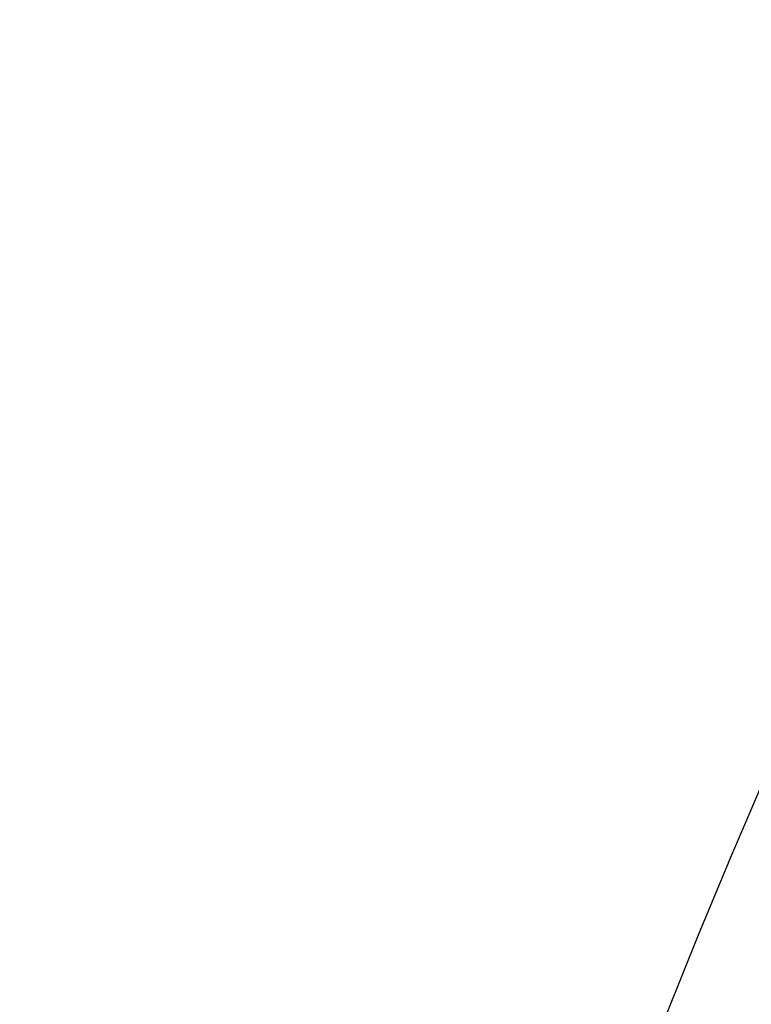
# Model space of a CAD drawing. Header units: millimetres. Extents: x 6 to 273, y 6 to 210.
# Tile 24 of 75: x 43.117 to 43.223, y 53.607 to 53.75. Entities that reach past the tile are written whole.
import ezdxf

# ---------------------------------------------------------------- set-up
doc = ezdxf.new("R2010")
doc.units = ezdxf.units.MM
doc.linetypes.add('SLD-Solid', pattern=[0])
doc.layers.add('DIMENSIONS', color=140, linetype='SLD-Solid', lineweight=25)
doc.styles.add('SLDTEXTSTYLE0', font='TXT', dxfattribs={"width": 0.7})
doc.dimstyles.new('SLDDIMSTYLE0', dxfattribs={"dimtxt": 2.158008, "dimasz": 3.302, "dimexe": 0, "dimexo": 0.0625, "dimgap": 0.539502, "dimtad": 0, "dimtih": 1, "dimtoh": 1, "dimdec": 1, "dimrnd": 1e-09, "dimzin": 12, "dimdsep": 46, "dimtxsty": 'SLDTEXTSTYLE0', "dimsah": 1, "dimcen": 0, "dimadec": 0, "dimazin": 3, "dimtfac": 1, "dimtdec": 1, "dimtofl": 0, "dimtmove": 0, "dimatfit": 3, "dimfxl": 0, "dimfrac": 2, "dimtolj": 1, "dimtzin": 12, "dimarcsym": 0})

# ---------------------------------------------------------------- blocks, each defined once
blk = doc.blocks.new('_D_1')
at = {"layer": 'DIMENSIONS'}
for p, q in [((34.94863, 67.44368), (28.59863, 67.44368)), ((43.70343, 53.91575), (34.94863, 67.44368))]:
    blk.add_line(p, q, dxfattribs=at)
blk.add_solid([(43.70343, 53.91575), (42.33589, 56.96388), (41.48293, 56.41187)], dxfattribs=at)
at = {"layer": 'DIMENSIONS', "insert": (26.80338, 68.45731), "char_height": 2.11667, "attachment_point": 1, "style": 'SLDTEXTSTYLE0'}
blk.add_mtext('2', dxfattribs=at)

msp = doc.modelspace()

# ---------------------------------------------------------------- linework, layer by layer
for centre, radius in [((46.04144, 49.93893), 12.5), ((46.04144, 49.93893), 9.55), ((46.04144, 49.93893), 9.25), ((46.04144, 49.93893), 9.05), ((46.04144, 49.93893), 8.9), ((46.04144, 49.93893), 7.7), ((44.14144, 53.23893), 1.9), ((44.14144, 53.23893), 1.5), ((44.14144, 53.23893), 1)]:
    msp.add_circle(centre, radius)
for centre, radius, start, end in [((46.04144, 49.93893), 10.21748, 161.887879, 82.849707), ((46.04145, 49.93892), 10.02301, 96.322517, 161.88785), ((46.04145, 49.93893), 7.39357, 188.938651, 171.061349), ((46.04144, 49.93893), 7.25, 198.913349, 161.086651)]:
    msp.add_arc(centre, radius, start, end)
msp.add_open_spline([(55.13255, 43.65315), (55.23352, 43.78292), (55.71743, 44.40485), (56.31986, 45.69788), (56.90685, 47.47537), (57.1584, 49.3389), (57.10567, 51.21525), (56.73035, 53.0556), (56.05769, 54.80885), (55.09421, 56.42083), (53.87859, 57.85223), (52.43548, 59.05396), (50.81428, 60.0018), (49.05454, 60.65755), (47.21088, 61.01474), (45.33326, 61.05045), (43.4754, 60.77666), (41.69191, 60.18833), (40.03, 59.31437), (38.54098, 58.16879), (37.25536, 56.77971), (36.19816, 55.18026), (35.73747, 53.98311), (35.50713, 53.38454)], degree=3, knots=[0, 0, 0, 0, 0.012978, 0.062196, 0.111414, 0.160633, 0.209851, 0.259069, 0.308287, 0.357506, 0.406724, 0.455942, 0.50516, 0.554379, 0.603597, 0.652815, 0.702033, 0.751252, 0.80047, 0.849688, 0.898907, 0.949453, 1, 1, 1, 1])

# ---------------------------------------------------------------- dimensions: what is measured, and where the dimension line sits
at = {"layer": 'DIMENSIONS'}
dim = msp.add_diameter_dim_2p(p1=(44.57946, 52.56211), p2=(43.70343, 53.91575), text='2', dimstyle='SLDDIMSTYLE0', override={"dimpost": '<>'}, dxfattribs=at)
dim.commit()
dim.dimension.update_dxf_attribs({"geometry": '_D_1', "text_midpoint": (27.70101, 67.44368), "dimtype": 163})

doc.saveas('drawing.dxf')
